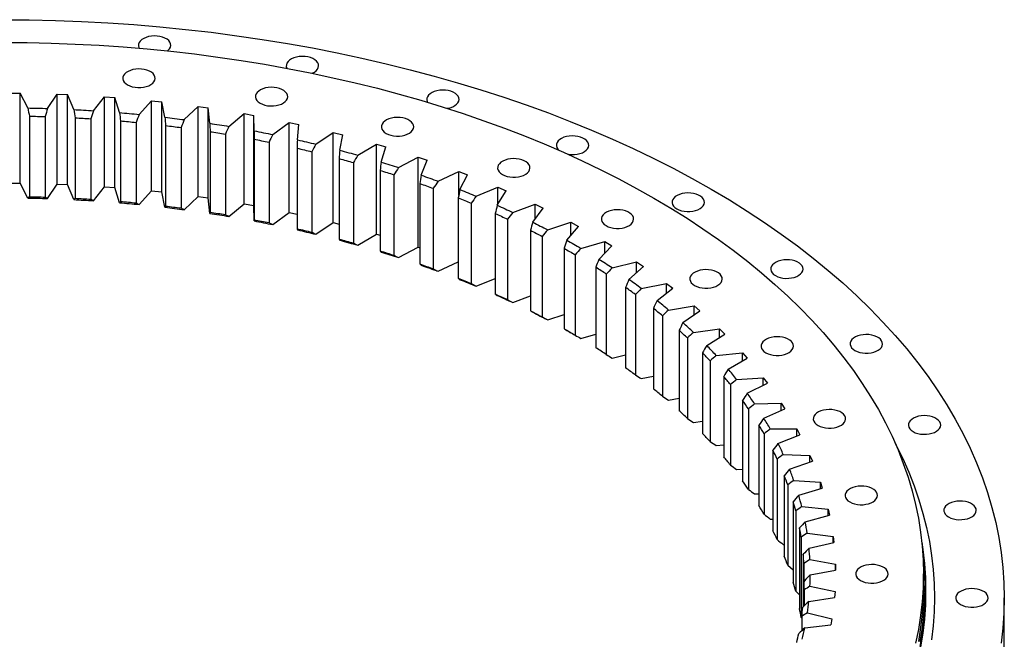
# Model space of a CAD drawing. Header units: millimetres. Extents: x -223 to 6478, y 4722 to 9797.
# Tile 9 of 9: x 4441 to 5110, y 7175 to 7597. Entities that reach past the tile are written whole.
import ezdxf

# ---------------------------------------------------------------- set-up
doc = ezdxf.new("R2010")
doc.units = ezdxf.units.MM
doc.header["$LTSCALE"] = 20

msp = doc.modelspace()

# ---------------------------------------------------------------- linework, layer by layer
at = {"color": 7, "linetype": 'Continuous', "lineweight": 25}
for p, q in [((4434, 7546.79), (4441.09, 7546.73)), ((4446.23, 7536.68), (4441.09, 7546.73)), ((4441.09, 7485.49), (4441.09, 7546.73)), ((4459.71, 7536.35), (4466.32, 7546.11)), ((4466.32, 7546.11), (4473.4, 7545.82)), ((4466.32, 7484.87), (4466.32, 7546.11)), ((4477.53, 7535.61), (4473.4, 7545.82)), ((4473.4, 7484.58), (4473.4, 7545.82)), ((4490.96, 7534.83), (4498.52, 7544.36)), ((4498.52, 7544.36), (4505.56, 7543.84)), ((4498.52, 7483.12), (4498.52, 7544.36)), ((4508.68, 7533.51), (4505.56, 7543.84)), ((4505.56, 7482.6), (4505.56, 7543.84)), ((4522, 7532.29), (4530.49, 7541.56)), ((4530.49, 7541.56), (4537.47, 7540.8)), ((4530.49, 7480.32), (4530.49, 7541.56)), ((4539.56, 7530.39), (4537.47, 7540.8)), ((4537.47, 7479.56), (4537.47, 7540.8)), ((4552.74, 7528.73), (4562.14, 7537.7)), ((4562.14, 7537.7), (4569.03, 7536.72)), ((4562.14, 7476.46), (4562.14, 7537.7)), ((4570.09, 7526.26), (4569.03, 7536.72)), ((4569.03, 7475.48), (4569.03, 7536.72)), ((4447.43, 7531.08), (4447.43, 7476.37)), ((4458.18, 7530.82), (4458.18, 7476.1)), ((4478.49, 7529.98), (4478.49, 7475.26)), ((4489.2, 7529.36), (4489.2, 7474.64)), ((4509.4, 7527.85), (4509.4, 7473.14)), ((4583.08, 7524.17), (4593.35, 7532.81)), ((4593.35, 7532.81), (4600.13, 7531.6)), ((4593.35, 7471.57), (4593.35, 7532.81)), ((4600.15, 7521.12), (4600.13, 7531.6)), ((4600.13, 7470.36), (4600.13, 7531.6)), ((4520.03, 7526.88), (4520.03, 7472.17)), ((4540.05, 7524.71), (4540.05, 7470)), ((4550.56, 7523.39), (4550.56, 7468.68)), ((4612.92, 7518.61), (4624.03, 7526.9)), ((4624.03, 7526.9), (4630.68, 7525.47)), ((4624.03, 7465.66), (4624.03, 7526.9)), ((4629.66, 7515), (4630.68, 7525.47)), ((4570.33, 7520.56), (4570.33, 7465.85)), ((4580.7, 7518.9), (4580.7, 7464.18)), ((4600.16, 7515.42), (4600.16, 7460.71)), ((4642.16, 7512.08), (4654.07, 7519.99)), ((4654.07, 7519.99), (4660.57, 7518.34)), ((4654.07, 7458.75), (4654.07, 7519.99)), ((4658.52, 7507.93), (4660.57, 7518.34)), ((4610.35, 7513.42), (4610.35, 7458.71)), ((4629.43, 7509.31), (4629.43, 7454.6)), ((4670.71, 7504.59), (4683.38, 7512.1)), ((4683.38, 7512.1), (4689.7, 7510.24)), ((4683.38, 7450.86), (4683.38, 7512.1)), ((4686.63, 7499.91), (4689.7, 7510.24)), ((4639.4, 7506.97), (4639.4, 7452.26)), ((4658.05, 7502.24), (4658.05, 7447.53)), ((4698.47, 7496.17), (4711.86, 7503.25)), ((4711.86, 7503.25), (4717.99, 7501.19)), ((4711.86, 7442.01), (4711.86, 7503.25)), ((4713.9, 7490.97), (4717.99, 7501.19)), ((4667.77, 7499.58), (4667.77, 7444.87)), ((4685.92, 7494.24), (4685.92, 7439.53)), ((4695.36, 7491.27), (4695.36, 7436.55)), ((4725.35, 7486.86), (4739.42, 7493.48)), ((4739.42, 7493.48), (4745.34, 7491.22)), ((4739.42, 7477.27), (4739.42, 7493.48)), ((4740.24, 7481.16), (4745.34, 7491.22)), ((4434, 7485.55), (4441.09, 7485.49)), ((4446.23, 7475.44), (4441.09, 7485.49)), ((4459.71, 7475.11), (4466.32, 7484.87)), ((4466.32, 7484.87), (4473.4, 7484.58)), ((4477.53, 7474.37), (4473.4, 7484.58)), ((4490.96, 7473.59), (4498.52, 7483.12)), ((4498.52, 7483.12), (4505.56, 7482.6)), ((4508.68, 7472.27), (4505.56, 7482.6)), ((4712.95, 7485.34), (4712.95, 7430.63)), ((4722.09, 7482.06), (4722.09, 7427.34)), ((4751.27, 7476.67), (4765.97, 7482.82)), ((4765.97, 7482.82), (4771.65, 7480.37)), ((4765.97, 7471.14), (4765.97, 7482.82)), ((4522, 7471.05), (4530.49, 7480.32)), ((4530.49, 7480.32), (4537.47, 7479.56)), ((4539.56, 7469.15), (4537.47, 7479.56)), ((4552.74, 7467.49), (4562.14, 7476.46)), ((4562.14, 7476.46), (4569.03, 7475.48)), ((4570.09, 7465.02), (4569.03, 7475.48)), ((4739.06, 7475.56), (4739.06, 7420.85)), ((4765.57, 7470.49), (4771.65, 7480.37)), ((4583.08, 7462.93), (4593.35, 7471.57)), ((4593.35, 7471.57), (4600.13, 7470.36)), ((4600.15, 7459.88), (4600.13, 7470.36)), ((4747.86, 7471.98), (4747.86, 7417.27)), ((4776.14, 7465.65), (4791.43, 7471.3)), ((4789.81, 7459), (4796.85, 7468.66)), ((4791.43, 7471.3), (4796.85, 7468.66)), ((4791.43, 7461.22), (4791.43, 7471.3)), ((4612.92, 7457.37), (4624.03, 7465.66)), ((4624.03, 7465.66), (4629.43, 7464.5)), ((4764.16, 7464.93), (4764.16, 7410.22)), ((4772.59, 7461.07), (4772.59, 7406.36)), ((4642.16, 7450.84), (4654.07, 7458.75)), ((4654.07, 7458.75), (4658.05, 7457.74)), ((4799.88, 7453.82), (4815.7, 7458.96)), ((4812.86, 7446.74), (4820.85, 7456.15)), ((4815.7, 7458.96), (4820.85, 7456.15)), ((4815.7, 7450.07), (4815.7, 7458.96)), ((4670.71, 7443.35), (4683.38, 7450.86)), ((4683.38, 7450.86), (4685.92, 7450.11)), ((4788.17, 7453.5), (4788.17, 7398.78)), ((4796.21, 7449.36), (4796.21, 7394.65)), ((4698.47, 7434.93), (4711.86, 7442.01)), ((4711.86, 7442.01), (4712.95, 7441.64)), ((4811.01, 7441.29), (4811.01, 7386.58)), ((4822.4, 7441.23), (4838.71, 7445.84)), ((4834.67, 7433.73), (4843.58, 7442.87)), ((4838.71, 7445.84), (4843.58, 7442.87)), ((4838.71, 7437.87), (4838.71, 7445.84)), ((4818.62, 7436.9), (4818.62, 7382.18)), ((4725.35, 7425.62), (4739.06, 7432.07)), ((4832.61, 7428.35), (4832.61, 7373.64)), ((4843.65, 7427.92), (4860.38, 7431.99)), ((4855.16, 7420.03), (4864.95, 7428.85)), ((4860.38, 7431.99), (4864.95, 7428.85)), ((4860.38, 7424.74), (4860.38, 7431.99)), ((4751.27, 7415.43), (4764.16, 7420.82)), ((4839.77, 7423.71), (4839.77, 7369)), ((4852.89, 7414.72), (4852.89, 7360)), ((4863.55, 7413.93), (4880.66, 7417.44)), ((4874.25, 7405.67), (4884.91, 7414.16)), ((4880.66, 7417.44), (4884.91, 7414.16)), ((4880.66, 7410.77), (4880.66, 7417.44)), ((4776.14, 7404.41), (4788.17, 7408.86)), ((4859.58, 7409.85), (4859.58, 7355.14)), ((4871.78, 7400.44), (4871.78, 7345.73)), ((4882.03, 7399.31), (4899.46, 7402.25)), ((4899.46, 7402.25), (4903.38, 7398.83)), ((4899.46, 7396.06), (4899.46, 7402.25)), ((4799.88, 7392.58), (4811.01, 7396.2)), ((4877.98, 7395.36), (4877.98, 7340.65)), ((4891.9, 7390.71), (4903.38, 7398.83)), ((4822.4, 7379.99), (4832.61, 7382.88)), ((4889.24, 7385.56), (4889.24, 7330.85)), ((4894.93, 7380.29), (4894.93, 7325.57)), ((4899.03, 7384.1), (4916.72, 7386.46)), ((4908.04, 7375.19), (4920.3, 7382.92)), ((4916.72, 7386.46), (4920.3, 7382.92)), ((4916.72, 7380.67), (4916.72, 7386.46)), ((4843.65, 7366.68), (4852.89, 7368.92)), ((4905.2, 7370.13), (4905.2, 7315.42)), ((4914.5, 7368.36), (4932.4, 7370.13)), ((4932.4, 7370.13), (4935.62, 7366.48)), ((4932.4, 7364.67), (4932.4, 7370.13)), ((4910.35, 7364.68), (4910.35, 7309.97)), ((4922.62, 7359.17), (4935.62, 7366.48)), ((4863.55, 7352.69), (4871.78, 7354.38)), ((4919.6, 7354.2), (4919.6, 7299.49)), ((4928.39, 7352.13), (4946.43, 7353.31)), ((4946.43, 7353.31), (4949.29, 7349.56)), ((4946.43, 7348.13), (4946.43, 7353.31)), ((4924.21, 7348.59), (4924.21, 7293.88)), ((4935.58, 7342.69), (4949.29, 7349.56)), ((4882.03, 7338.07), (4889.24, 7339.28)), ((4932.4, 7337.83), (4932.4, 7283.11)), ((4940.66, 7335.47), (4958.79, 7336.06)), ((4958.79, 7336.06), (4961.26, 7332.22)), ((4958.79, 7331.11), (4958.79, 7336.06)), ((4936.45, 7332.07), (4936.45, 7277.36)), ((4946.9, 7325.81), (4961.26, 7332.22)), ((4899.03, 7322.86), (4905.2, 7323.68)), ((4943.57, 7321.05), (4943.57, 7266.34)), ((4947.04, 7315.17), (4947.04, 7260.46)), ((4951.25, 7318.44), (4969.41, 7318.42)), ((4956.53, 7308.58), (4971.5, 7314.51)), ((4969.41, 7318.42), (4971.5, 7314.51)), ((4969.41, 7313.68), (4969.41, 7318.42)), ((4914.5, 7307.12), (4919.6, 7307.62)), ((4953.06, 7303.94), (4953.06, 7249.23)), ((4960.15, 7301.08), (4978.27, 7300.47)), ((4978.27, 7300.47), (4979.98, 7296.49)), ((4978.27, 7295.9), (4978.27, 7300.47)), ((4955.94, 7297.95), (4955.94, 7243.24)), ((4964.44, 7291.07), (4979.98, 7296.49)), ((4928.39, 7290.89), (4932.4, 7291.15)), ((4960.84, 7286.54), (4960.84, 7231.83)), ((4963.13, 7280.47), (4963.13, 7225.76)), ((4967.31, 7283.46), (4985.34, 7282.25)), ((4985.34, 7282.25), (4986.65, 7278.22)), ((4985.34, 7277.82), (4985.34, 7282.25)), ((4940.66, 7274.23), (4943.57, 7274.32)), ((4970.61, 7273.32), (4986.65, 7278.22)), ((4966.88, 7268.92), (4966.88, 7214.2)), ((4968.57, 7262.78), (4968.57, 7208.07)), ((4972.72, 7265.63), (4990.6, 7263.83)), ((4975.01, 7255.4), (4991.51, 7259.76)), ((4990.6, 7263.83), (4991.51, 7259.76)), ((4990.6, 7259.52), (4990.6, 7263.83)), ((4951.25, 7257.19), (4953.06, 7257.19)), ((4971.18, 7251.12), (4971.18, 7196.41)), ((4976.35, 7247.65), (4994.03, 7245.26)), ((4960.15, 7239.84), (4960.84, 7239.81)), ((4972.25, 7244.94), (4972.25, 7190.22)), ((4977.63, 7237.36), (4994.54, 7241.18)), ((4994.03, 7245.26), (4994.54, 7241.18)), ((4994.03, 7241.06), (4994.03, 7245.26)), ((4973.71, 7233.21), (4973.71, 7197.55)), ((4974.17, 7227), (4974.17, 7197.99)), ((4978.21, 7229.58), (4995.62, 7226.61)), ((4995.62, 7226.61), (4995.72, 7222.52)), ((4995.62, 7222.5), (4995.62, 7226.61)), ((4963.13, 7225.76), (4966.88, 7222.58)), ((4978.46, 7219.27), (4995.72, 7222.52)), ((5055.46, 7211.73), (5055.46, 7219.9)), ((4968.57, 7208.07), (4971.18, 7205.75)), ((4974.3, 7209.03), (4974.3, 7198.12)), ((4978.27, 7211.48), (4995.36, 7207.94)), ((4995.36, 7207.94), (4995.06, 7203.85)), ((5056.46, 7208.47), (5056.46, 7211.73)), ((4977.5, 7201.17), (4995.06, 7203.85)), ((5110.46, 7157.02), (5110.46, 7203.57)), ((4976.54, 7193.41), (4993.26, 7189.31)), ((4972.25, 7190.22), (4972.66, 7189.84)), ((4972.66, 7191.09), (4972.66, 7181.24)), ((4993.26, 7189.31), (4992.55, 7185.24)), ((4974.76, 7183.14), (4992.55, 7185.24))]:
    msp.add_line(p, q, dxfattribs=at)
at = {"color": 7, "linetype": 'Continuous', "lineweight": 25, "flags": 128}
for points in [[(4429.46, 7596.7), (4447.29, 7596.57), (4465.1, 7596.16), (4482.89, 7595.49), (4500.65, 7594.55), (4518.35, 7593.34), (4535.99, 7591.86), (4553.56, 7590.12), (4571.05, 7588.11), (4588.44, 7585.84), (4605.72, 7583.3), (4622.88, 7580.51), (4639.9, 7577.46), (4656.78, 7574.15), (4673.51, 7570.59), (4690.07, 7566.77), (4706.45, 7562.71), (4722.64, 7558.4), (4738.63, 7553.85), (4754.41, 7549.06), (4769.96, 7544.03), (4785.28, 7538.77), (4800.36, 7533.28), (4815.19, 7527.56), (4829.74, 7521.62), (4844.03, 7515.46), (4858.03, 7509.09), (4871.74, 7502.51), (4885.14, 7495.72), (4898.23, 7488.74), (4911, 7481.55)], [(4429.46, 7581.28), (4445.85, 7581.16), (4462.22, 7580.78), (4478.58, 7580.17), (4494.9, 7579.3), (4511.17, 7578.19), (4527.39, 7576.83), (4543.54, 7575.23), (4559.62, 7573.38), (4575.6, 7571.3), (4591.48, 7568.97), (4607.26, 7566.4), (4622.91, 7563.59), (4638.43, 7560.55), (4653.8, 7557.28), (4669.02, 7553.77), (4684.08, 7550.04), (4698.96, 7546.08), (4713.66, 7541.89), (4728.16, 7537.49), (4742.46, 7532.86), (4756.55, 7528.03), (4770.41, 7522.98), (4784.03, 7517.72), (4797.42, 7512.26), (4810.55, 7506.6), (4823.42, 7500.74), (4836.02, 7494.7), (4848.34, 7488.46), (4860.37, 7482.04), (4872.11, 7475.43)], [(4541.3, 7575.47), (4541.87, 7575.94), (4542.76, 7576.95), (4543.33, 7578.04), (4543.55, 7579.17), (4543.42, 7580.31), (4542.94, 7581.41), (4542.12, 7582.45), (4541, 7583.39), (4539.6, 7584.19), (4537.98, 7584.84), (4536.19, 7585.31), (4534.27, 7585.59), (4532.31, 7585.66), (4530.35, 7585.54), (4528.46, 7585.21), (4526.7, 7584.69), (4525.13, 7584), (4523.8, 7583.16), (4522.75, 7582.2), (4522.02, 7581.14), (4521.62, 7580.03), (4521.58, 7578.89), (4521.89, 7577.76), (4522.12, 7577.3)], [(4639.69, 7560.29), (4639.77, 7560.33), (4641.22, 7561.1), (4642.42, 7562), (4643.31, 7563.02), (4643.88, 7564.11), (4644.1, 7565.24), (4643.97, 7566.37), (4643.49, 7567.48), (4642.67, 7568.51), (4641.55, 7569.45), (4640.15, 7570.25), (4638.53, 7570.9), (4636.74, 7571.37), (4634.83, 7571.65), (4632.86, 7571.73), (4630.9, 7571.6), (4629.01, 7571.27), (4627.25, 7570.76), (4625.68, 7570.07), (4624.35, 7569.23), (4623.3, 7568.26), (4622.57, 7567.21), (4622.17, 7566.09), (4622.13, 7564.95), (4622.44, 7563.83), (4622.51, 7563.67)], [(4514.14, 7552.38), (4515.65, 7551.65), (4517.37, 7551.09), (4519.23, 7550.72), (4521.18, 7550.54), (4523.15, 7550.56), (4525.08, 7550.79), (4526.91, 7551.22), (4528.58, 7551.82), (4530.03, 7552.59), (4531.23, 7553.5), (4532.12, 7554.51), (4532.69, 7555.6), (4532.91, 7556.73), (4532.78, 7557.87), (4532.3, 7558.97), (4531.48, 7560.01), (4530.36, 7560.94), (4528.96, 7561.75), (4527.34, 7562.4), (4525.55, 7562.87), (4523.64, 7563.15), (4521.67, 7563.22), (4519.71, 7563.1), (4517.82, 7562.77), (4516.06, 7562.25), (4514.49, 7561.56), (4513.16, 7560.72), (4512.11, 7559.76), (4511.38, 7558.7), (4510.98, 7557.59), (4510.94, 7556.45), (4511.25, 7555.32), (4511.9, 7554.25), (4512.87, 7553.26), (4514.14, 7552.38)], [(4604.31, 7539.89), (4605.83, 7539.16), (4607.54, 7538.59), (4609.4, 7538.22), (4611.35, 7538.04), (4613.32, 7538.07), (4615.26, 7538.29), (4617.09, 7538.72), (4618.76, 7539.32), (4620.21, 7540.09), (4621.41, 7541), (4622.3, 7542.01), (4622.87, 7543.1), (4623.09, 7544.23), (4622.96, 7545.37), (4622.47, 7546.47), (4621.66, 7547.51), (4620.54, 7548.45), (4619.14, 7549.25), (4617.52, 7549.9), (4615.72, 7550.37), (4613.81, 7550.65), (4611.84, 7550.73), (4609.88, 7550.6), (4608, 7550.27), (4606.24, 7549.75), (4604.67, 7549.06), (4603.34, 7548.22), (4602.29, 7547.26), (4601.56, 7546.2), (4601.16, 7545.09), (4601.12, 7543.95), (4601.42, 7542.83), (4602.08, 7541.75), (4603.05, 7540.76), (4604.31, 7539.89)], [(4731.56, 7536.41), (4731.81, 7536.45), (4733.64, 7536.88), (4735.31, 7537.48), (4736.76, 7538.25), (4737.96, 7539.16), (4738.85, 7540.17), (4739.42, 7541.26), (4739.64, 7542.39), (4739.51, 7543.53), (4739.02, 7544.63), (4738.21, 7545.67), (4737.09, 7546.6), (4735.69, 7547.41), (4734.07, 7548.06), (4732.28, 7548.53), (4730.36, 7548.81), (4728.4, 7548.88), (4726.44, 7548.76), (4724.55, 7548.43), (4722.79, 7547.91), (4721.22, 7547.22), (4719.89, 7546.38), (4718.84, 7545.42), (4718.11, 7544.36), (4717.71, 7543.25), (4717.67, 7542.11), (4717.98, 7540.98), (4718.2, 7540.54)], [(4446.23, 7536.68), (4447.92, 7536.65), (4449.6, 7536.62), (4451.29, 7536.58), (4452.97, 7536.54), (4454.66, 7536.49), (4456.34, 7536.45), (4458.03, 7536.4), (4459.71, 7536.35)], [(4477.53, 7535.61), (4479.21, 7535.52), (4480.89, 7535.44), (4482.57, 7535.34), (4484.25, 7535.25), (4485.93, 7535.15), (4487.6, 7535.05), (4489.28, 7534.94), (4490.96, 7534.83)], [(4447.43, 7531.08), (4448.77, 7531.06), (4450.11, 7531.03), (4451.46, 7531), (4452.8, 7530.96), (4454.15, 7530.93), (4455.49, 7530.89), (4456.83, 7530.86), (4458.18, 7530.82)], [(4478.49, 7529.98), (4479.83, 7529.91), (4481.17, 7529.83), (4482.51, 7529.76), (4483.85, 7529.68), (4485.19, 7529.6), (4486.53, 7529.52), (4487.86, 7529.44), (4489.2, 7529.36)], [(4508.68, 7533.51), (4510.34, 7533.37), (4512.01, 7533.23), (4513.68, 7533.08), (4515.34, 7532.93), (4517.01, 7532.77), (4518.67, 7532.62), (4520.34, 7532.46), (4522, 7532.29)], [(4509.4, 7527.85), (4510.73, 7527.74), (4512.06, 7527.62), (4513.39, 7527.5), (4514.72, 7527.38), (4516.05, 7527.26), (4517.38, 7527.13), (4518.7, 7527.01), (4520.03, 7526.88)], [(4539.56, 7530.39), (4541.21, 7530.19), (4542.86, 7529.99), (4544.51, 7529.79), (4546.16, 7529.59), (4547.81, 7529.38), (4549.45, 7529.17), (4551.1, 7528.95), (4552.74, 7528.73)], [(4689.99, 7519.4), (4691.51, 7518.67), (4693.22, 7518.11), (4695.08, 7517.73), (4697.03, 7517.55), (4699, 7517.58), (4700.93, 7517.81), (4702.76, 7518.23), (4704.43, 7518.84), (4705.89, 7519.6), (4707.08, 7520.51), (4707.98, 7521.52), (4708.55, 7522.62), (4708.77, 7523.75), (4708.64, 7524.88), (4708.15, 7525.99), (4707.34, 7527.02), (4706.21, 7527.96), (4704.82, 7528.76), (4703.2, 7529.41), (4701.4, 7529.88), (4699.49, 7530.16), (4697.52, 7530.24), (4695.56, 7530.11), (4693.68, 7529.78), (4691.92, 7529.27), (4690.35, 7528.58), (4689.02, 7527.74), (4687.97, 7526.77), (4687.24, 7525.72), (4686.84, 7524.6), (4686.8, 7523.46), (4687.1, 7522.34), (4687.76, 7521.26), (4688.73, 7520.27), (4689.99, 7519.4)], [(4540.05, 7524.71), (4541.36, 7524.55), (4542.68, 7524.39), (4544, 7524.23), (4545.31, 7524.06), (4546.62, 7523.9), (4547.94, 7523.73), (4549.25, 7523.56), (4550.56, 7523.39)], [(4570.09, 7526.26), (4571.72, 7526), (4573.34, 7525.75), (4574.97, 7525.49), (4576.6, 7525.24), (4578.22, 7524.97), (4579.84, 7524.71), (4581.46, 7524.44), (4583.08, 7524.17)], [(4600.15, 7521.12), (4601.75, 7520.82), (4603.36, 7520.51), (4604.95, 7520.2), (4606.55, 7519.89), (4608.15, 7519.57), (4609.74, 7519.25), (4611.33, 7518.93), (4612.92, 7518.61)], [(4570.33, 7520.56), (4571.63, 7520.36), (4572.93, 7520.16), (4574.23, 7519.95), (4575.52, 7519.74), (4576.82, 7519.54), (4578.11, 7519.32), (4579.41, 7519.11), (4580.7, 7518.9)], [(4600.16, 7515.42), (4601.44, 7515.18), (4602.71, 7514.93), (4603.99, 7514.69), (4605.26, 7514.44), (4606.53, 7514.18), (4607.81, 7513.93), (4609.08, 7513.68), (4610.35, 7513.42)], [(4629.66, 7515), (4631.23, 7514.65), (4632.8, 7514.29), (4634.37, 7513.93), (4635.93, 7513.56), (4637.49, 7513.19), (4639.05, 7512.82), (4640.61, 7512.45), (4642.16, 7512.08)], [(4813.49, 7505.29), (4814.13, 7505.19), (4816.07, 7505.01), (4818.04, 7505.03), (4819.98, 7505.26), (4821.81, 7505.69), (4823.48, 7506.29), (4824.93, 7507.06), (4826.13, 7507.97), (4827.02, 7508.98), (4827.59, 7510.07), (4827.81, 7511.2), (4827.68, 7512.34), (4827.2, 7513.44), (4826.38, 7514.48), (4825.26, 7515.41), (4823.86, 7516.22), (4822.24, 7516.87), (4820.45, 7517.34), (4818.53, 7517.62), (4816.57, 7517.69), (4814.61, 7517.56), (4812.72, 7517.24), (4810.96, 7516.72), (4809.39, 7516.03), (4808.06, 7515.19), (4807.01, 7514.23), (4806.28, 7513.17), (4805.88, 7512.05), (4805.84, 7510.92), (4806.15, 7509.79), (4806.8, 7508.72), (4807.54, 7507.92)], [(4629.43, 7509.31), (4630.68, 7509.02), (4631.93, 7508.74), (4633.18, 7508.45), (4634.42, 7508.16), (4635.67, 7507.86), (4636.92, 7507.57), (4638.16, 7507.27), (4639.4, 7506.97)], [(4658.52, 7507.93), (4660.05, 7507.52), (4661.58, 7507.11), (4663.11, 7506.69), (4664.63, 7506.28), (4666.16, 7505.86), (4667.68, 7505.44), (4669.19, 7505.02), (4670.71, 7504.59)], [(4658.05, 7502.24), (4659.27, 7501.92), (4660.49, 7501.59), (4661.7, 7501.26), (4662.92, 7500.93), (4664.13, 7500.59), (4665.35, 7500.26), (4666.56, 7499.92), (4667.77, 7499.58)], [(4769.07, 7491.43), (4770.58, 7490.7), (4772.29, 7490.13), (4774.16, 7489.76), (4776.1, 7489.58), (4778.08, 7489.61), (4780.01, 7489.83), (4781.84, 7490.26), (4783.51, 7490.86), (4784.96, 7491.63), (4786.16, 7492.54), (4787.05, 7493.55), (4787.62, 7494.64), (4787.84, 7495.77), (4787.71, 7496.91), (4787.23, 7498.01), (4786.41, 7499.05), (4785.29, 7499.99), (4783.89, 7500.79), (4782.27, 7501.44), (4780.48, 7501.91), (4778.56, 7502.19), (4776.6, 7502.26), (4774.64, 7502.14), (4772.75, 7501.81), (4770.99, 7501.29), (4769.42, 7500.6), (4768.09, 7499.76), (4767.04, 7498.8), (4766.31, 7497.74), (4765.91, 7496.63), (4765.87, 7495.49), (4766.18, 7494.36), (4766.83, 7493.29), (4767.8, 7492.3), (4769.07, 7491.43)], [(4685.92, 7494.24), (4687.1, 7493.88), (4688.29, 7493.51), (4689.47, 7493.14), (4690.65, 7492.77), (4691.83, 7492.4), (4693.01, 7492.02), (4694.19, 7491.64), (4695.36, 7491.27)], [(4686.63, 7499.91), (4688.12, 7499.45), (4689.6, 7498.99), (4691.09, 7498.53), (4692.57, 7498.06), (4694.05, 7497.59), (4695.53, 7497.12), (4697, 7496.65), (4698.47, 7496.17)], [(4713.9, 7490.97), (4715.34, 7490.47), (4716.78, 7489.96), (4718.22, 7489.45), (4719.65, 7488.94), (4721.08, 7488.42), (4722.51, 7487.9), (4723.93, 7487.38), (4725.35, 7486.86)], [(4712.95, 7485.34), (4714.1, 7484.93), (4715.25, 7484.53), (4716.39, 7484.12), (4717.53, 7483.71), (4718.68, 7483.3), (4719.82, 7482.89), (4720.95, 7482.47), (4722.09, 7482.06)], [(4740.24, 7481.16), (4741.63, 7480.61), (4743.02, 7480.05), (4744.4, 7479.49), (4745.78, 7478.93), (4747.16, 7478.37), (4748.53, 7477.81), (4749.9, 7477.24), (4751.27, 7476.67)], [(4911, 7481.55), (4923.44, 7474.18), (4935.54, 7466.62), (4947.3, 7458.89), (4958.7, 7450.97), (4969.74, 7442.89), (4980.4, 7434.64), (4990.69, 7426.24), (5000.6, 7417.68), (5010.11, 7408.98), (5019.23, 7400.13), (5027.94, 7391.15), (5036.24, 7382.05), (5044.12, 7372.82), (5051.59, 7363.47), (5058.62, 7354.01), (5065.23, 7344.45), (5071.4, 7334.8), (5077.13, 7325.05), (5082.42, 7315.22), (5087.26, 7305.32), (5091.65, 7295.34), (5095.58, 7285.3), (5099.06, 7275.21), (5102.08, 7265.07), (5104.64, 7254.88), (5106.73, 7244.66), (5108.36, 7234.41), (5109.53, 7224.14), (5110.23, 7213.86), (5110.46, 7203.57), (5110.23, 7193.28), (5109.53, 7182.99), (5108.36, 7172.72)], [(4446.23, 7475.44), (4447.92, 7475.41), (4449.6, 7475.38), (4451.29, 7475.34), (4452.97, 7475.3), (4454.66, 7475.25), (4456.34, 7475.21), (4458.03, 7475.16), (4459.71, 7475.11)], [(4447.43, 7476.37), (4448.77, 7476.34), (4450.11, 7476.31), (4451.46, 7476.28), (4452.8, 7476.25), (4454.15, 7476.22), (4455.49, 7476.18), (4456.83, 7476.14), (4458.18, 7476.1)], [(4477.53, 7474.37), (4479.21, 7474.28), (4480.89, 7474.19), (4482.57, 7474.1), (4484.25, 7474.01), (4485.93, 7473.91), (4487.6, 7473.81), (4489.28, 7473.7), (4490.96, 7473.59)], [(4478.49, 7475.26), (4479.83, 7475.19), (4481.17, 7475.12), (4482.51, 7475.05), (4483.85, 7474.97), (4485.19, 7474.89), (4486.53, 7474.81), (4487.86, 7474.73), (4489.2, 7474.64)], [(4739.06, 7475.56), (4740.17, 7475.12), (4741.27, 7474.67), (4742.38, 7474.23), (4743.48, 7473.78), (4744.58, 7473.33), (4745.67, 7472.88), (4746.77, 7472.43), (4747.86, 7471.98)], [(4872.11, 7475.43), (4883.55, 7468.66), (4894.67, 7461.71), (4905.48, 7454.6), (4915.96, 7447.32), (4926.1, 7439.89), (4935.91, 7432.31), (4945.37, 7424.59), (4954.47, 7416.72), (4963.22, 7408.72), (4971.59, 7400.59), (4979.6, 7392.33), (4987.23, 7383.96), (4994.48, 7375.48), (5001.34, 7366.89), (5007.81, 7358.19), (5013.88, 7349.41), (5019.56, 7340.53), (5024.82, 7331.57), (5029.68, 7322.54), (5034.13, 7313.43), (5038.17, 7304.26), (5041.78, 7295.03), (5044.98, 7285.75), (5047.76, 7276.43), (5050.11, 7267.07), (5052.03, 7257.67), (5053.53, 7248.25), (5054.6, 7238.81), (5055.25, 7229.36), (5055.46, 7219.9), (5055.25, 7210.44), (5054.6, 7200.98), (5053.53, 7191.54), (5052.03, 7182.12), (5050.11, 7172.73)], [(4887.67, 7468.08), (4889.18, 7467.35), (4890.9, 7466.79), (4892.76, 7466.42), (4894.71, 7466.24), (4896.68, 7466.26), (4898.61, 7466.49), (4900.44, 7466.92), (4902.11, 7467.52), (4903.57, 7468.29), (4904.76, 7469.2), (4905.66, 7470.21), (4906.22, 7471.3), (4906.44, 7472.43), (4906.31, 7473.57), (4905.83, 7474.67), (4905.01, 7475.71), (4903.89, 7476.64), (4902.5, 7477.45), (4900.87, 7478.1), (4899.08, 7478.57), (4897.17, 7478.85), (4895.2, 7478.92), (4893.24, 7478.79), (4891.35, 7478.47), (4889.59, 7477.95), (4888.02, 7477.26), (4886.69, 7476.42), (4885.64, 7475.46), (4884.91, 7474.4), (4884.51, 7473.28), (4884.47, 7472.15), (4884.78, 7471.02), (4885.43, 7469.95), (4886.4, 7468.96), (4887.67, 7468.08)], [(4508.68, 7472.27), (4510.34, 7472.13), (4512.01, 7471.99), (4513.68, 7471.84), (4515.34, 7471.69), (4517.01, 7471.53), (4518.67, 7471.38), (4520.34, 7471.22), (4522, 7471.05)], [(4509.4, 7473.14), (4510.73, 7473.02), (4512.06, 7472.91), (4513.39, 7472.79), (4514.72, 7472.67), (4516.05, 7472.54), (4517.38, 7472.42), (4518.7, 7472.29), (4520.03, 7472.17)], [(4539.56, 7469.15), (4541.21, 7468.95), (4542.86, 7468.75), (4544.51, 7468.55), (4546.16, 7468.35), (4547.81, 7468.14), (4549.45, 7467.93), (4551.1, 7467.71), (4552.74, 7467.49)], [(4540.05, 7470), (4541.36, 7469.84), (4542.68, 7469.68), (4544, 7469.51), (4545.31, 7469.35), (4546.62, 7469.18), (4547.94, 7469.02), (4549.25, 7468.85), (4550.56, 7468.68)], [(4765.57, 7470.49), (4766.91, 7469.89), (4768.23, 7469.29), (4769.56, 7468.69), (4770.88, 7468.09), (4772.2, 7467.48), (4773.52, 7466.87), (4774.83, 7466.26), (4776.14, 7465.65)], [(4839.58, 7456.66), (4841.1, 7455.93), (4842.81, 7455.36), (4844.67, 7454.99), (4846.62, 7454.81), (4848.59, 7454.84), (4850.53, 7455.06), (4852.36, 7455.49), (4854.03, 7456.09), (4855.48, 7456.86), (4856.68, 7457.77), (4857.57, 7458.78), (4858.14, 7459.87), (4858.36, 7461), (4858.23, 7462.14), (4857.75, 7463.24), (4856.93, 7464.28), (4855.81, 7465.22), (4854.41, 7466.02), (4852.79, 7466.67), (4851, 7467.14), (4849.08, 7467.42), (4847.12, 7467.5), (4845.16, 7467.37), (4843.27, 7467.04), (4841.51, 7466.52), (4839.94, 7465.83), (4838.61, 7464.99), (4837.56, 7464.03), (4836.83, 7462.97), (4836.43, 7461.86), (4836.39, 7460.72), (4836.7, 7459.59), (4837.35, 7458.52), (4838.32, 7457.53), (4839.58, 7456.66)], [(4570.09, 7465.02), (4571.72, 7464.76), (4573.34, 7464.51), (4574.97, 7464.25), (4576.6, 7463.99), (4578.22, 7463.73), (4579.84, 7463.47), (4581.46, 7463.2), (4583.08, 7462.93)], [(4570.33, 7465.85), (4571.63, 7465.65), (4572.93, 7465.44), (4574.23, 7465.24), (4575.52, 7465.03), (4576.82, 7464.82), (4578.11, 7464.61), (4579.41, 7464.4), (4580.7, 7464.18)], [(4600.16, 7460.71), (4601.44, 7460.47), (4602.71, 7460.22), (4603.99, 7459.97), (4605.26, 7459.72), (4606.53, 7459.47), (4607.81, 7459.22), (4609.08, 7458.96), (4610.35, 7458.71)], [(4764.16, 7464.93), (4765.22, 7464.45), (4766.28, 7463.98), (4767.34, 7463.49), (4768.39, 7463.01), (4769.45, 7462.53), (4770.5, 7462.04), (4771.55, 7461.56), (4772.59, 7461.07)], [(4600.15, 7459.88), (4601.75, 7459.58), (4603.36, 7459.27), (4604.95, 7458.96), (4606.55, 7458.65), (4608.15, 7458.33), (4609.74, 7458.01), (4611.33, 7457.69), (4612.92, 7457.37)], [(4629.43, 7454.6), (4630.68, 7454.31), (4631.93, 7454.02), (4633.18, 7453.74), (4634.42, 7453.44), (4635.67, 7453.15), (4636.92, 7452.86), (4638.16, 7452.56), (4639.4, 7452.26)], [(4629.66, 7453.76), (4631.23, 7453.41), (4632.8, 7453.05), (4634.37, 7452.69), (4635.93, 7452.32), (4637.49, 7451.95), (4639.05, 7451.58), (4640.61, 7451.21), (4642.16, 7450.84)], [(4789.81, 7459), (4791.08, 7458.36), (4792.34, 7457.72), (4793.61, 7457.08), (4794.87, 7456.43), (4796.13, 7455.78), (4797.38, 7455.13), (4798.63, 7454.48), (4799.88, 7453.82)], [(4658.05, 7447.53), (4659.27, 7447.2), (4660.49, 7446.88), (4661.7, 7446.55), (4662.92, 7446.21), (4664.13, 7445.88), (4665.35, 7445.54), (4666.56, 7445.21), (4667.77, 7444.87)], [(4788.17, 7453.5), (4789.18, 7452.99), (4790.19, 7452.47), (4791.2, 7451.96), (4792.21, 7451.44), (4793.21, 7450.92), (4794.21, 7450.4), (4795.21, 7449.88), (4796.21, 7449.36)], [(4658.52, 7446.69), (4660.05, 7446.28), (4661.58, 7445.87), (4663.11, 7445.45), (4664.63, 7445.04), (4666.16, 7444.62), (4667.68, 7444.2), (4669.19, 7443.78), (4670.71, 7443.35)], [(4811.01, 7441.29), (4811.97, 7440.74), (4812.93, 7440.2), (4813.88, 7439.65), (4814.84, 7439.1), (4815.79, 7438.55), (4816.73, 7438), (4817.68, 7437.45), (4818.62, 7436.9)], [(4812.86, 7446.74), (4814.07, 7446.06), (4815.27, 7445.37), (4816.47, 7444.69), (4817.66, 7444), (4818.85, 7443.31), (4820.04, 7442.62), (4821.22, 7441.93), (4822.4, 7441.23)], [(4685.92, 7439.53), (4687.1, 7439.16), (4688.29, 7438.8), (4689.47, 7438.43), (4690.65, 7438.06), (4691.83, 7437.68), (4693.01, 7437.31), (4694.19, 7436.93), (4695.36, 7436.55)], [(4686.63, 7438.67), (4688.12, 7438.21), (4689.6, 7437.75), (4691.09, 7437.29), (4692.57, 7436.82), (4694.05, 7436.35), (4695.53, 7435.88), (4697, 7435.41), (4698.47, 7434.93)], [(4954.83, 7422.69), (4956.34, 7421.96), (4958.06, 7421.4), (4959.92, 7421.02), (4961.86, 7420.84), (4963.84, 7420.87), (4965.77, 7421.1), (4967.6, 7421.52), (4969.27, 7422.13), (4970.72, 7422.9), (4971.92, 7423.8), (4972.81, 7424.82), (4973.38, 7425.91), (4973.6, 7427.04), (4973.47, 7428.17), (4972.99, 7429.28), (4972.17, 7430.31), (4971.05, 7431.25), (4969.65, 7432.05), (4968.03, 7432.7), (4966.24, 7433.17), (4964.33, 7433.45), (4962.36, 7433.53), (4960.4, 7433.4), (4958.51, 7433.07), (4956.75, 7432.56), (4955.18, 7431.87), (4953.85, 7431.03), (4952.8, 7430.06), (4952.07, 7429.01), (4951.67, 7427.89), (4951.63, 7426.75), (4951.94, 7425.63), (4952.59, 7424.55), (4953.56, 7423.56), (4954.83, 7422.69)], [(4712.95, 7430.63), (4714.1, 7430.22), (4715.25, 7429.82), (4716.39, 7429.41), (4717.53, 7429), (4718.68, 7428.59), (4719.82, 7428.17), (4720.95, 7427.76), (4722.09, 7427.34)], [(4713.9, 7429.73), (4715.34, 7429.23), (4716.78, 7428.72), (4718.22, 7428.21), (4719.65, 7427.7), (4721.08, 7427.18), (4722.51, 7426.66), (4723.93, 7426.14), (4725.35, 7425.62)], [(4739.06, 7420.85), (4740.17, 7420.4), (4741.27, 7419.96), (4742.38, 7419.51), (4743.48, 7419.07), (4744.58, 7418.62), (4745.67, 7418.17), (4746.77, 7417.72), (4747.86, 7417.27)], [(4899.81, 7415.95), (4901.33, 7415.22), (4903.04, 7414.66), (4904.9, 7414.28), (4906.85, 7414.1), (4908.82, 7414.13), (4910.76, 7414.35), (4912.59, 7414.78), (4914.26, 7415.38), (4915.71, 7416.15), (4916.91, 7417.06), (4917.8, 7418.07), (4918.37, 7419.16), (4918.59, 7420.29), (4918.46, 7421.43), (4917.97, 7422.53), (4917.16, 7423.57), (4916.04, 7424.51), (4914.64, 7425.31), (4913.02, 7425.96), (4911.22, 7426.43), (4909.31, 7426.71), (4907.34, 7426.79), (4905.38, 7426.66), (4903.5, 7426.33), (4901.74, 7425.81), (4900.17, 7425.12), (4898.84, 7424.28), (4897.79, 7423.32), (4897.06, 7422.26), (4896.66, 7421.15), (4896.62, 7420.01), (4896.92, 7418.89), (4897.58, 7417.81), (4898.55, 7416.82), (4899.81, 7415.95)], [(4740.24, 7419.92), (4741.63, 7419.37), (4743.02, 7418.81), (4744.4, 7418.25), (4745.78, 7417.69), (4747.16, 7417.13), (4748.53, 7416.57), (4749.9, 7416), (4751.27, 7415.43)], [(4764.16, 7410.22), (4765.22, 7409.74), (4766.28, 7409.26), (4767.34, 7408.78), (4768.39, 7408.3), (4769.45, 7407.82), (4770.5, 7407.33), (4771.55, 7406.84), (4772.59, 7406.36)], [(4765.57, 7409.25), (4766.91, 7408.65), (4768.23, 7408.05), (4769.56, 7407.45), (4770.88, 7406.85), (4772.2, 7406.24), (4773.52, 7405.63), (4774.83, 7405.02), (4776.14, 7404.41)], [(4788.17, 7398.78), (4789.18, 7398.27), (4790.19, 7397.76), (4791.2, 7397.24), (4792.21, 7396.73), (4793.21, 7396.21), (4794.21, 7395.69), (4795.21, 7395.17), (4796.21, 7394.65)], [(4789.81, 7397.76), (4791.08, 7397.12), (4792.34, 7396.48), (4793.61, 7395.84), (4794.87, 7395.19), (4796.13, 7394.54), (4797.38, 7393.89), (4798.63, 7393.24), (4799.88, 7392.58)], [(4811.01, 7386.58), (4811.97, 7386.03), (4812.93, 7385.49), (4813.88, 7384.94), (4814.84, 7384.39), (4815.79, 7383.84), (4816.73, 7383.29), (4817.68, 7382.74), (4818.62, 7382.18)], [(4812.86, 7385.5), (4814.07, 7384.82), (4815.27, 7384.13), (4815.76, 7383.86)], [(4948.27, 7370.3), (4949.78, 7369.57), (4951.5, 7369.01), (4953.36, 7368.63), (4955.31, 7368.45), (4957.28, 7368.48), (4959.21, 7368.71), (4961.04, 7369.13), (4962.71, 7369.74), (4964.17, 7370.5), (4965.36, 7371.41), (4966.26, 7372.42), (4966.82, 7373.52), (4967.04, 7374.65), (4966.91, 7375.78), (4966.43, 7376.89), (4965.61, 7377.92), (4964.49, 7378.86), (4963.1, 7379.66), (4961.48, 7380.31), (4959.68, 7380.78), (4957.77, 7381.06), (4955.8, 7381.14), (4953.84, 7381.01), (4951.95, 7380.68), (4950.19, 7380.17), (4948.63, 7379.48), (4947.3, 7378.64), (4946.25, 7377.67), (4945.51, 7376.62), (4945.12, 7375.5), (4945.07, 7374.36), (4945.38, 7373.24), (4946.03, 7372.16), (4947.01, 7371.17), (4948.27, 7370.3)], [(5008.86, 7371.79), (5010.37, 7371.06), (5012.09, 7370.5), (5013.95, 7370.12), (5015.9, 7369.94), (5017.87, 7369.97), (5019.8, 7370.2), (5021.63, 7370.62), (5023.3, 7371.23), (5024.75, 7372), (5025.95, 7372.9), (5026.84, 7373.92), (5027.41, 7375.01), (5027.63, 7376.14), (5027.5, 7377.27), (5027.02, 7378.38), (5026.2, 7379.41), (5025.08, 7380.35), (5023.69, 7381.15), (5022.06, 7381.8), (5020.27, 7382.27), (5018.36, 7382.55), (5016.39, 7382.63), (5014.43, 7382.5), (5012.54, 7382.17), (5010.78, 7381.66), (5009.21, 7380.97), (5007.88, 7380.13), (5006.83, 7379.16), (5006.1, 7378.11), (5005.7, 7376.99), (5005.66, 7375.85), (5005.97, 7374.73), (5006.62, 7373.65), (5007.59, 7372.66), (5008.86, 7371.79)], [(4983.76, 7320.84), (4985.27, 7320.11), (4986.99, 7319.55), (4988.85, 7319.17), (4990.8, 7318.99), (4992.77, 7319.02), (4994.7, 7319.25), (4996.53, 7319.67), (4998.2, 7320.28), (4999.66, 7321.04), (5000.85, 7321.95), (5001.75, 7322.96), (5002.31, 7324.05), (5002.53, 7325.18), (5002.4, 7326.32), (5001.92, 7327.42), (5001.1, 7328.46), (4999.98, 7329.4), (4998.59, 7330.2), (4996.97, 7330.85), (4995.17, 7331.32), (4993.26, 7331.6), (4991.29, 7331.68), (4989.33, 7331.55), (4987.44, 7331.22), (4985.68, 7330.7), (4984.12, 7330.01), (4982.78, 7329.17), (4981.74, 7328.21), (4981, 7327.15), (4980.61, 7326.04), (4980.56, 7324.9), (4980.87, 7323.78), (4981.52, 7322.7), (4982.49, 7321.71), (4983.76, 7320.84)], [(5048.43, 7316.64), (5049.94, 7315.91), (5051.66, 7315.35), (5053.52, 7314.97), (5055.47, 7314.79), (5057.44, 7314.82), (5059.37, 7315.05), (5061.2, 7315.47), (5062.87, 7316.07), (5064.33, 7316.84), (5065.52, 7317.75), (5066.42, 7318.76), (5066.99, 7319.85), (5067.21, 7320.98), (5067.07, 7322.12), (5066.59, 7323.22), (5065.78, 7324.26), (5064.65, 7325.2), (5063.26, 7326), (5061.64, 7326.65), (5059.84, 7327.12), (5057.93, 7327.4), (5055.96, 7327.48), (5054, 7327.35), (5052.11, 7327.02), (5050.36, 7326.5), (5048.79, 7325.81), (5047.46, 7324.97), (5046.41, 7324.01), (5045.67, 7322.95), (5045.28, 7321.84), (5045.23, 7320.7), (5045.54, 7319.58), (5046.19, 7318.5), (5047.17, 7317.51), (5048.43, 7316.64)], [(5036.29, 7308.64), (5036.87, 7307.52), (5041.38, 7298.3), (5045.46, 7289.02), (5049.12, 7279.68), (5052.35, 7270.29), (5055.16, 7260.86), (5057.54, 7251.38), (5059.49, 7241.88), (5061.01, 7232.34), (5062.09, 7222.79), (5062.75, 7213.22), (5062.96, 7203.65), (5062.75, 7194.08), (5062.09, 7184.51), (5061.01, 7174.96)], [(5005.41, 7268.78), (5006.92, 7268.05), (5008.64, 7267.49), (5010.5, 7267.11), (5012.45, 7266.93), (5014.42, 7266.96), (5016.35, 7267.19), (5018.18, 7267.61), (5019.85, 7268.22), (5021.31, 7268.99), (5022.5, 7269.89), (5023.4, 7270.91), (5023.96, 7272), (5024.18, 7273.13), (5024.05, 7274.26), (5023.57, 7275.37), (5022.75, 7276.4), (5021.63, 7277.34), (5020.24, 7278.14), (5018.61, 7278.79), (5016.82, 7279.26), (5014.91, 7279.54), (5012.94, 7279.62), (5010.98, 7279.49), (5009.09, 7279.16), (5007.33, 7278.65), (5005.76, 7277.96), (5004.43, 7277.12), (5003.39, 7276.15), (5002.65, 7275.1), (5002.26, 7273.98), (5002.21, 7272.84), (5002.52, 7271.72), (5003.17, 7270.64), (5004.14, 7269.65), (5005.41, 7268.78)], [(5072.57, 7258.59), (5074.08, 7257.86), (5075.8, 7257.3), (5077.66, 7256.92), (5079.61, 7256.74), (5081.58, 7256.77), (5083.51, 7257), (5085.34, 7257.42), (5087.01, 7258.03), (5088.47, 7258.8), (5089.66, 7259.7), (5090.56, 7260.72), (5091.13, 7261.81), (5091.35, 7262.94), (5091.21, 7264.07), (5090.73, 7265.18), (5089.92, 7266.21), (5088.79, 7267.15), (5087.4, 7267.95), (5085.78, 7268.6), (5083.98, 7269.07), (5082.07, 7269.35), (5080.1, 7269.43), (5078.14, 7269.3), (5076.25, 7268.97), (5074.5, 7268.46), (5072.93, 7267.77), (5071.6, 7266.93), (5070.55, 7265.96), (5069.81, 7264.91), (5069.42, 7263.79), (5069.37, 7262.65), (5069.68, 7261.53), (5070.33, 7260.45), (5071.31, 7259.46), (5072.57, 7258.59)], [(5054.35, 7241.39), (5054.53, 7240.13), (5055.6, 7230.68), (5056.25, 7221.21), (5056.46, 7211.73), (5056.25, 7202.26), (5055.6, 7192.79), (5054.53, 7183.33), (5053.03, 7173.9)], [(5054.77, 7238.34), (5055.03, 7236.48), (5056.1, 7227.02), (5056.75, 7217.54), (5056.96, 7208.06), (5056.75, 7198.58), (5056.1, 7189.1), (5055.03, 7179.64), (5053.52, 7170.19)], [(5012.68, 7215.41), (5014.2, 7214.68), (5015.91, 7214.12), (5017.77, 7213.74), (5019.72, 7213.56), (5021.69, 7213.59), (5023.63, 7213.82), (5025.46, 7214.24), (5027.13, 7214.85), (5028.58, 7215.61), (5029.78, 7216.52), (5030.67, 7217.53), (5031.24, 7218.62), (5031.46, 7219.76), (5031.33, 7220.89), (5030.85, 7222), (5030.03, 7223.03), (5028.91, 7223.97), (5027.51, 7224.77), (5025.89, 7225.42), (5024.1, 7225.89), (5022.18, 7226.17), (5020.22, 7226.25), (5018.26, 7226.12), (5016.37, 7225.79), (5014.61, 7225.27), (5013.04, 7224.59), (5011.71, 7223.74), (5010.66, 7222.78), (5009.93, 7221.72), (5009.53, 7220.61), (5009.49, 7219.47), (5009.8, 7218.35), (5010.45, 7217.27), (5011.42, 7216.28), (5012.68, 7215.41)], [(5055.46, 7211.73), (5055.25, 7202.27), (5054.6, 7192.82), (5053.53, 7183.38), (5052.03, 7173.96)], [(5056.46, 7208.47), (5056.25, 7198.99), (5055.6, 7189.52), (5054.53, 7180.07), (5053.03, 7170.63)], [(5080.68, 7199.08), (5082.2, 7198.35), (5083.91, 7197.79), (5085.77, 7197.41), (5087.72, 7197.23), (5089.69, 7197.26), (5091.63, 7197.49), (5093.46, 7197.91), (5095.13, 7198.51), (5096.58, 7199.28), (5097.78, 7200.19), (5098.67, 7201.2), (5099.24, 7202.29), (5099.46, 7203.42), (5099.33, 7204.56), (5098.85, 7205.66), (5098.03, 7206.7), (5096.91, 7207.64), (5095.51, 7208.44), (5093.89, 7209.09), (5092.1, 7209.56), (5090.18, 7209.84), (5088.22, 7209.92), (5086.26, 7209.79), (5084.37, 7209.46), (5082.61, 7208.94), (5081.04, 7208.25), (5079.71, 7207.41), (5078.66, 7206.45), (5077.93, 7205.39), (5077.53, 7204.28), (5077.49, 7203.14), (5077.8, 7202.02), (5078.45, 7200.94), (5079.42, 7199.95), (5080.68, 7199.08)]]:
    msp.add_lwpolyline(points, dxfattribs=at)
at = {"color": 7, "linetype": 'Continuous', "lineweight": 25}
for centre, radius, start, end in [((4581.61, 7032.95), 473.99, 56.43799, 57.73101), ((4580.51, 7031.04), 470.53, 56.56494, 57.60405), ((4603.96, 7065.25), 429.06, 53.43284, 54.53788), ((4605.24, 7067.41), 432.21, 53.29783, 54.67288), ((4627.85, 7096.24), 389.92, 50.09674, 51.27455), ((4629.31, 7098.63), 392.78, 49.95284, 51.41844), ((4653.36, 7126.27), 356.13, 46.38342, 47.94793), ((4651.74, 7123.68), 353.54, 46.53703, 47.79432), ((4580.51, 6976.33), 470.53, 56.56494, 57.60405), ((4676.93, 7150.11), 322.6, 42.57113, 44.24223), ((4675.13, 7147.35), 320.25, 42.7352, 44.07816), ((4603.96, 7010.53), 429.06, 53.43284, 54.53788), ((4697.55, 7167.16), 290.33, 38.67531, 40.10903), ((4699.51, 7170.07), 292.46, 38.50015, 40.28419), ((4627.85, 7041.53), 389.92, 50.09674, 51.27455), ((4720.65, 7186.18), 265.88, 34.15934, 36.06039), ((4718.53, 7183.16), 263.94, 34.34599, 35.87374), ((4651.74, 7068.97), 353.54, 46.53703, 47.79432), ((4737.61, 7195.51), 241.2, 29.74285, 31.36518), ((4739.87, 7198.62), 242.98, 29.54465, 31.56338), ((4675.13, 7092.64), 320.25, 42.7352, 44.07816), ((4756.77, 7207.7), 223.79, 24.66189, 26.79439), ((4754.39, 7204.52), 222.16, 24.87125, 26.58502), ((4697.55, 7112.45), 290.33, 38.67531, 40.10903), ((4768.48, 7210.59), 206.81, 19.74892, 21.54645), ((4770.96, 7213.81), 208.33, 19.52932, 21.76605), ((4718.53, 7128.44), 263.94, 34.34599, 35.87374), ((4782.13, 7217.47), 196.57, 14.1796, 16.50467), ((4737.61, 7140.8), 241.2, 29.74285, 31.36518), ((4779.57, 7214.22), 195.14, 14.40787, 16.2764), ((4790.03, 7219.27), 188.47, 8.66017, 11.05143), ((4754.39, 7149.81), 222.16, 24.87125, 26.58502), ((4787.41, 7216.01), 187.09, 8.89494, 10.81667), ((4791.83, 7216.58), 182.64, 3.27025, 5.22309), ((4794.48, 7219.85), 183.98, 3.03168, 5.46166), ((4768.48, 7155.88), 206.81, 19.74892, 21.54645), ((4795.37, 7219.9), 183.09, 357.36396, 359.80186), ((4779.57, 7159.51), 195.14, 14.40787, 16.2764), ((4792.71, 7216.63), 181.75, 357.6033, 359.56251), ((4792.7, 7220.13), 185.78, 351.73033, 354.14465), ((4787.41, 7161.29), 187.09, 8.89494, 10.81667), ((4790.05, 7216.86), 184.42, 351.96736, 353.90762), ((4783.91, 7217.96), 190.66, 346.43294, 348.33059), ((4786.5, 7221.23), 192.07, 346.20111, 348.56242)]:
    msp.add_arc(centre, radius, start, end, dxfattribs=at)
for points in [[(4446.23, 7536.68), (4446.63, 7534.81), (4447.03, 7532.95), (4447.43, 7531.08)], [(4459.71, 7536.35), (4459.2, 7534.5), (4458.69, 7532.66), (4458.18, 7530.82)], [(4477.53, 7535.61), (4477.85, 7533.73), (4478.17, 7531.86), (4478.49, 7529.98)], [(4490.96, 7534.83), (4490.37, 7533.01), (4489.79, 7531.18), (4489.2, 7529.36)], [(4508.68, 7533.51), (4508.92, 7531.63), (4509.16, 7529.74), (4509.4, 7527.85)], [(4522, 7532.29), (4521.34, 7530.49), (4520.69, 7528.68), (4520.03, 7526.88)], [(4539.56, 7530.39), (4539.72, 7528.5), (4539.88, 7526.6), (4540.05, 7524.71)], [(4552.74, 7528.73), (4552.02, 7526.95), (4551.29, 7525.17), (4550.56, 7523.39)], [(4570.09, 7526.26), (4570.17, 7524.36), (4570.25, 7522.46), (4570.33, 7520.56)], [(4583.08, 7524.17), (4582.29, 7522.41), (4581.5, 7520.65), (4580.7, 7518.9)], [(4600.15, 7521.12), (4600.15, 7519.22), (4600.16, 7517.32), (4600.16, 7515.42)], [(4612.92, 7518.61), (4612.06, 7516.88), (4611.21, 7515.15), (4610.35, 7513.42)], [(4629.66, 7515), (4629.58, 7513.11), (4629.51, 7511.21), (4629.43, 7509.31)], [(4642.16, 7512.08), (4641.24, 7510.38), (4640.32, 7508.67), (4639.4, 7506.97)], [(4658.52, 7507.93), (4658.36, 7506.03), (4658.2, 7504.14), (4658.05, 7502.24)], [(4670.71, 7504.59), (4669.73, 7502.92), (4668.75, 7501.25), (4667.77, 7499.58)], [(4686.63, 7499.91), (4686.39, 7498.02), (4686.15, 7496.13), (4685.92, 7494.24)], [(4698.47, 7496.17), (4697.44, 7494.54), (4696.4, 7492.9), (4695.36, 7491.27)], [(4713.9, 7490.97), (4713.58, 7489.1), (4713.27, 7487.22), (4712.95, 7485.34)], [(4725.35, 7486.86), (4724.27, 7485.26), (4723.18, 7483.66), (4722.09, 7482.06)], [(4740.24, 7481.16), (4739.85, 7479.29), (4739.46, 7477.43), (4739.06, 7475.56)], [(4447.43, 7476.37), (4447.03, 7476.06), (4446.63, 7475.75), (4446.23, 7475.44)], [(4458.18, 7476.1), (4458.69, 7475.77), (4459.2, 7475.44), (4459.71, 7475.11)], [(4478.49, 7475.26), (4478.17, 7474.97), (4477.85, 7474.67), (4477.53, 7474.37)], [(4489.2, 7474.64), (4489.79, 7474.29), (4490.37, 7473.94), (4490.96, 7473.59)], [(4751.27, 7476.67), (4750.13, 7475.11), (4749, 7473.54), (4747.86, 7471.98)], [(4509.4, 7473.14), (4509.16, 7472.85), (4508.92, 7472.56), (4508.68, 7472.27)], [(4520.03, 7472.17), (4520.69, 7471.8), (4521.34, 7471.42), (4522, 7471.05)], [(4540.05, 7470), (4539.88, 7469.71), (4539.72, 7469.43), (4539.56, 7469.15)], [(4550.56, 7468.68), (4551.29, 7468.28), (4552.02, 7467.89), (4552.74, 7467.49)], [(4765.57, 7470.49), (4765.1, 7468.64), (4764.63, 7466.79), (4764.16, 7464.93)], [(4570.33, 7465.85), (4570.25, 7465.57), (4570.17, 7465.29), (4570.09, 7465.02)], [(4580.7, 7464.18), (4581.5, 7463.77), (4582.29, 7463.35), (4583.08, 7462.93)], [(4600.16, 7460.71), (4600.16, 7460.43), (4600.15, 7460.16), (4600.15, 7459.88)], [(4776.14, 7465.65), (4774.96, 7464.12), (4773.77, 7462.59), (4772.59, 7461.07)], [(4610.35, 7458.71), (4611.21, 7458.26), (4612.06, 7457.82), (4612.92, 7457.37)], [(4629.43, 7454.6), (4629.51, 7454.32), (4629.58, 7454.04), (4629.66, 7453.76)], [(4789.81, 7459), (4789.26, 7457.17), (4788.72, 7455.33), (4788.17, 7453.5)], [(4799.88, 7453.82), (4798.65, 7452.33), (4797.43, 7450.85), (4796.21, 7449.36)], [(4639.4, 7452.26), (4640.32, 7451.79), (4641.24, 7451.31), (4642.16, 7450.84)], [(4658.05, 7447.53), (4658.2, 7447.25), (4658.36, 7446.97), (4658.52, 7446.69)], [(4667.77, 7444.87), (4668.75, 7444.36), (4669.73, 7443.86), (4670.71, 7443.35)], [(4812.86, 7446.74), (4812.25, 7444.92), (4811.63, 7443.11), (4811.01, 7441.29)], [(4822.4, 7441.23), (4821.14, 7439.79), (4819.88, 7438.34), (4818.62, 7436.9)], [(4685.92, 7439.53), (4686.15, 7439.24), (4686.39, 7438.95), (4686.63, 7438.67)], [(4695.36, 7436.55), (4696.4, 7436.01), (4697.44, 7435.47), (4698.47, 7434.93)], [(4834.67, 7433.73), (4833.98, 7431.94), (4833.29, 7430.14), (4832.61, 7428.35)], [(4712.95, 7430.63), (4713.27, 7430.33), (4713.58, 7430.03), (4713.9, 7429.73)], [(4722.09, 7427.34), (4723.18, 7426.77), (4724.27, 7426.19), (4725.35, 7425.62)], [(4843.65, 7427.92), (4842.36, 7426.52), (4841.06, 7425.11), (4839.77, 7423.71)], [(4739.06, 7420.85), (4739.46, 7420.54), (4739.85, 7420.23), (4740.24, 7419.92)], [(4747.86, 7417.27), (4749, 7416.65), (4750.13, 7416.04), (4751.27, 7415.43)], [(4855.16, 7420.03), (4854.4, 7418.26), (4853.64, 7416.49), (4852.89, 7414.72)], [(4863.55, 7413.93), (4862.22, 7412.57), (4860.9, 7411.21), (4859.58, 7409.85)], [(4764.16, 7410.22), (4764.63, 7409.9), (4765.1, 7409.57), (4765.57, 7409.25)], [(4772.59, 7406.36), (4773.77, 7405.71), (4774.96, 7405.06), (4776.14, 7404.41)], [(4874.25, 7405.67), (4873.43, 7403.93), (4872.61, 7402.18), (4871.78, 7400.44)], [(4788.17, 7398.78), (4788.72, 7398.44), (4789.26, 7398.1), (4789.81, 7397.76)], [(4796.21, 7394.65), (4797.43, 7393.96), (4798.65, 7393.27), (4799.88, 7392.58)], [(4882.03, 7399.31), (4880.68, 7397.99), (4879.33, 7396.68), (4877.98, 7395.36)], [(4891.9, 7390.71), (4891.01, 7389), (4890.13, 7387.28), (4889.24, 7385.56)], [(4811.01, 7386.58), (4811.63, 7386.22), (4812.25, 7385.86), (4812.86, 7385.5)], [(4818.62, 7382.18), (4819.88, 7381.45), (4821.14, 7380.72), (4822.4, 7379.99)], [(4899.03, 7384.1), (4897.66, 7382.83), (4896.3, 7381.56), (4894.93, 7380.29)], [(4908.04, 7375.19), (4907.09, 7373.51), (4906.14, 7371.82), (4905.2, 7370.13)], [(4839.77, 7369), (4841.06, 7368.23), (4842.36, 7367.45), (4843.65, 7366.68)], [(4914.5, 7368.36), (4913.12, 7367.13), (4911.74, 7365.91), (4910.35, 7364.68)], [(4859.58, 7355.14), (4860.9, 7354.32), (4862.22, 7353.51), (4863.55, 7352.69)], [(4922.62, 7359.17), (4921.61, 7357.51), (4920.6, 7355.86), (4919.6, 7354.2)], [(4928.39, 7352.13), (4927, 7350.95), (4925.6, 7349.77), (4924.21, 7348.59)], [(4877.98, 7340.65), (4879.33, 7339.79), (4880.68, 7338.93), (4882.03, 7338.07)], [(4935.58, 7342.69), (4934.52, 7341.07), (4933.46, 7339.45), (4932.4, 7337.83)], [(4940.66, 7335.47), (4939.26, 7334.34), (4937.85, 7333.2), (4936.45, 7332.07)], [(4894.93, 7325.57), (4896.3, 7324.67), (4897.66, 7323.77), (4899.03, 7322.86)], [(4946.9, 7325.81), (4945.79, 7324.22), (4944.68, 7322.64), (4943.57, 7321.05)], [(4951.25, 7318.44), (4949.85, 7317.35), (4948.45, 7316.26), (4947.04, 7315.17)], [(4910.35, 7309.97), (4911.74, 7309.02), (4913.12, 7308.07), (4914.5, 7307.12)], [(4956.53, 7308.58), (4955.37, 7307.03), (4954.22, 7305.49), (4953.06, 7303.94)], [(4960.15, 7301.08), (4958.75, 7300.04), (4957.34, 7299), (4955.94, 7297.95)], [(4924.21, 7293.88), (4925.6, 7292.88), (4927, 7291.89), (4928.39, 7290.89)], [(4964.44, 7291.07), (4963.24, 7289.56), (4962.04, 7288.05), (4960.84, 7286.54)], [(4967.31, 7283.46), (4965.91, 7282.46), (4964.52, 7281.47), (4963.13, 7280.47)], [(4936.45, 7277.36), (4937.85, 7276.31), (4939.26, 7275.27), (4940.66, 7274.23)], [(4970.61, 7273.32), (4969.37, 7271.85), (4968.13, 7270.38), (4966.88, 7268.92)], [(4947.04, 7260.46), (4948.45, 7259.37), (4949.85, 7258.28), (4951.25, 7257.19)], [(4972.72, 7265.63), (4971.33, 7264.68), (4969.95, 7263.73), (4968.57, 7262.78)], [(4975.01, 7255.4), (4973.73, 7253.97), (4972.45, 7252.54), (4971.18, 7251.12)], [(4976.35, 7247.65), (4974.99, 7246.74), (4973.62, 7245.84), (4972.25, 7244.94)], [(4955.94, 7243.24), (4957.34, 7242.11), (4958.75, 7240.97), (4960.15, 7239.84)], [(4977.63, 7237.36), (4976.32, 7235.98), (4975.01, 7234.59), (4973.71, 7233.21)], [(4978.21, 7229.58), (4976.86, 7228.72), (4975.51, 7227.86), (4974.17, 7227)], [(4978.46, 7219.27), (4977.13, 7217.93), (4975.79, 7216.59), (4974.46, 7215.25)], [(4978.27, 7211.48), (4976.95, 7210.66), (4975.63, 7209.85), (4974.3, 7209.03)], [(4977.5, 7201.17), (4976.15, 7199.88), (4974.79, 7198.58), (4973.43, 7197.29)], [(4976.54, 7193.41), (4975.25, 7192.63), (4973.96, 7191.86), (4972.66, 7191.09)], [(4974.76, 7183.14), (4973.38, 7181.89), (4972.01, 7180.64), (4970.63, 7179.39)]]:
    msp.add_open_spline(points, degree=3, dxfattribs=at)

doc.saveas('drawing.dxf')
